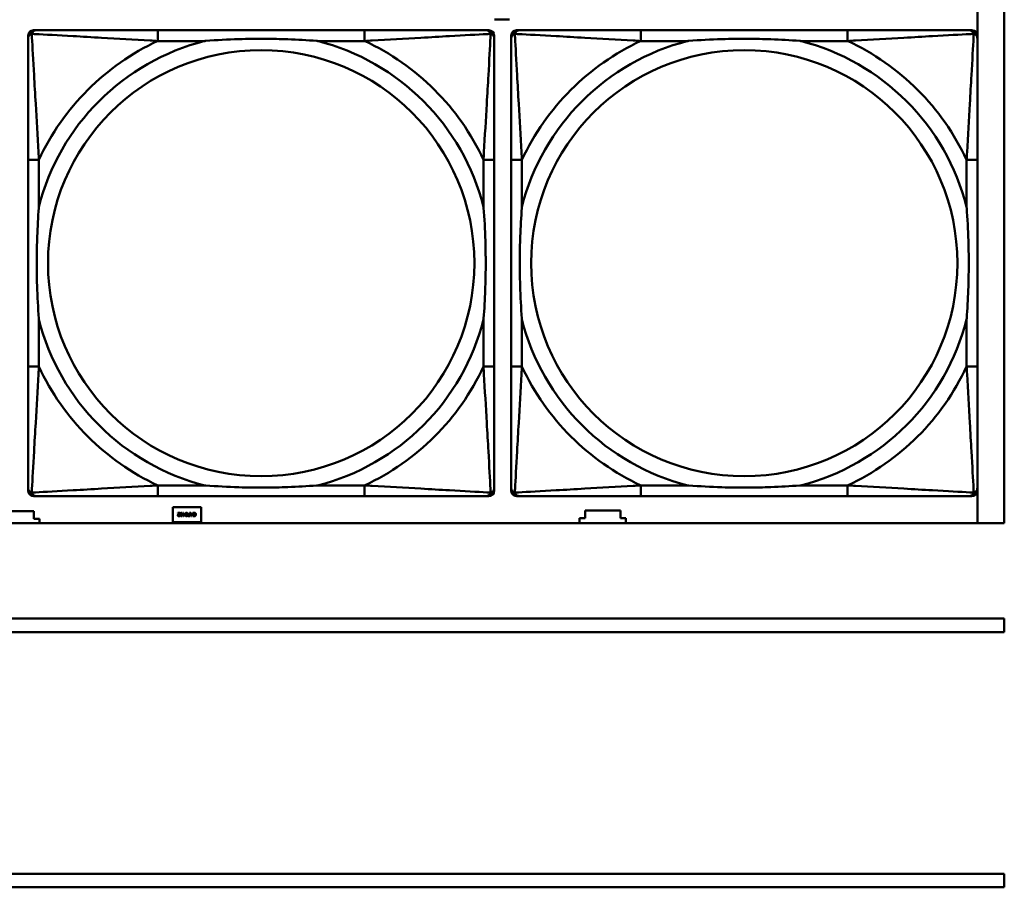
# Model space of a CAD drawing. Header units: inches. Extents: x 7.4 to 53, y 27.5 to 52.4.
# Tile 75 of 128: x 40.7 to 42.1, y 31.1 to 32.4. Entities that reach past the tile are written whole.
import ezdxf

# ---------------------------------------------------------------- set-up
doc = ezdxf.new("R2010")
doc.units = ezdxf.units.IN
doc.header["$MEASUREMENT"] = 0
doc.layers.add('Visible Edges(ANSI)', color=7, linetype='Continuous', lineweight=50)
doc.layers.add('Visible Tangent Edges(ANSI)', color=7, linetype='Continuous', lineweight=50)

msp = doc.modelspace()

# ---------------------------------------------------------------- linework, layer by layer
at = {"layer": 'Visible Edges(ANSI)'}
for p, q in [((42.1488, 33.8162), (42.1488, 31.6116)), ((42.1096, 32.3763), (42.1096, 31.6116)), ((41.4216, 32.3521), (41.3996, 32.3521)), ((40.722, 32.3365), (40.7259, 32.3365)), ((41.2086, 32.3365), (40.9047, 32.3365)), ((41.3873, 32.3365), (41.3913, 32.3365)), ((41.432, 32.3365), (41.4359, 32.3365)), ((41.9186, 32.3365), (41.6147, 32.3365)), ((42.0973, 32.3365), (42.1013, 32.3365)), ((40.7141, 31.6593), (40.7141, 32.3286)), ((41.3992, 32.3286), (41.3992, 32.3247)), ((41.4241, 31.6593), (41.4241, 32.3286)), ((42.1092, 32.3286), (42.1092, 32.3247)), ((40.7141, 32.1459), (40.7141, 31.842)), ((41.3992, 31.842), (41.3992, 32.1459)), ((41.4241, 32.1459), (41.4241, 31.842)), ((42.1092, 31.842), (42.1092, 32.1459)), ((41.3913, 31.6515), (40.722, 31.6515)), ((40.9047, 31.6515), (41.2086, 31.6515)), ((41.3992, 31.6633), (41.3992, 31.6593)), ((42.1013, 31.6515), (41.432, 31.6515)), ((41.6147, 31.6515), (41.9186, 31.6515)), ((42.1092, 31.6633), (42.1092, 31.6593)), ((40.6706, 31.6291), (40.7226, 31.6291)), ((40.7226, 31.6291), (40.7226, 31.6181)), ((40.9266, 31.6131), (40.9266, 31.6351)), ((40.9266, 31.6351), (40.9686, 31.6351)), ((40.934, 31.627), (40.9371, 31.627)), ((40.934, 31.6264), (40.934, 31.627)), ((40.9364, 31.6264), (40.934, 31.6264)), ((40.9369, 31.6229), (40.937, 31.6229)), ((40.937, 31.6229), (40.937, 31.6222)), ((40.9371, 31.627), (40.9371, 31.6263)), ((40.9414, 31.6253), (40.9419, 31.6253)), ((40.9414, 31.6247), (40.9414, 31.6253)), ((40.9419, 31.6247), (40.9414, 31.6247)), ((40.9419, 31.627), (40.9426, 31.627)), ((40.9419, 31.6253), (40.9419, 31.627)), ((40.9419, 31.622), (40.9419, 31.6247)), ((40.9426, 31.622), (40.9419, 31.622)), ((40.9426, 31.627), (40.9426, 31.6253)), ((40.9426, 31.6253), (40.9448, 31.6253)), ((40.9426, 31.6247), (40.9426, 31.6228)), ((40.9443, 31.6247), (40.9426, 31.6247)), ((40.9426, 31.6228), (40.9443, 31.6247)), ((40.9448, 31.6246), (40.9426, 31.622)), ((40.9448, 31.6253), (40.9448, 31.6246)), ((40.9507, 31.6251), (40.9513, 31.6251)), ((40.952, 31.622), (40.9507, 31.622)), ((40.9508, 31.6226), (40.9513, 31.6226)), ((40.9513, 31.6246), (40.9509, 31.6246)), ((40.9513, 31.627), (40.952, 31.627)), ((40.9513, 31.6251), (40.9513, 31.627)), ((40.9513, 31.6226), (40.9513, 31.6246)), ((40.952, 31.627), (40.952, 31.622)), ((40.9541, 31.622), (40.9524, 31.627)), ((40.9524, 31.627), (40.9531, 31.627)), ((40.9531, 31.627), (40.9536, 31.6256)), ((40.9536, 31.6256), (40.9555, 31.6256)), ((40.9553, 31.625), (40.9538, 31.625)), ((40.9538, 31.625), (40.9546, 31.6227)), ((40.9549, 31.622), (40.9541, 31.622)), ((40.9546, 31.6227), (40.9553, 31.625)), ((40.9566, 31.627), (40.9549, 31.622)), ((40.9555, 31.6256), (40.956, 31.627)), ((40.956, 31.627), (40.9566, 31.627)), ((40.9567, 31.6259), (40.9567, 31.6267)), ((40.9568, 31.6259), (40.9567, 31.6259)), ((40.9567, 31.6223), (40.9567, 31.6231)), ((40.9567, 31.6231), (40.9568, 31.6231)), ((40.9686, 31.6351), (40.9686, 31.6131)), ((41.5326, 31.6191), (41.5326, 31.6301)), ((41.5326, 31.6301), (41.5846, 31.6301)), ((41.5846, 31.6301), (41.5846, 31.6191)), ((42.1488, 31.6116), (25.0548, 31.6116)), ((40.7226, 31.6181), (40.7306, 31.6181)), ((40.7306, 31.6181), (40.7306, 31.6116)), ((40.9686, 31.6131), (40.9266, 31.6131)), ((41.5246, 31.6116), (41.5246, 31.6191)), ((41.5246, 31.6191), (41.5326, 31.6191)), ((41.5846, 31.6191), (41.5926, 31.6191)), ((41.5926, 31.6191), (41.5926, 31.6116)), ((34.0018, 31.4716), (42.1488, 31.4716)), ((42.1488, 31.4716), (42.1488, 31.4516)), ((42.1488, 31.4516), (34.0018, 31.4516)), ((34.0018, 31.0962), (42.1488, 31.0962)), ((42.1488, 31.0962), (42.1488, 31.0762)), ((42.1488, 31.0762), (34.0018, 31.0762))]:
    msp.add_line(p, q, dxfattribs=at)
for centre, radius, start, end in [((40.722, 32.3286), 0.00787, 90, 180), ((40.7259, 32.3247), 0.0118, 90, 180), ((41.3873, 32.3247), 0.0118, 0, 90), ((41.3913, 32.3286), 0.00787, 0, 90), ((41.432, 32.3286), 0.00787, 90, 180), ((41.4359, 32.3247), 0.0118, 90, 180), ((42.0973, 32.3247), 0.0118, 0, 90), ((42.1013, 32.3286), 0.00787, 0, 90), ((40.7259, 31.6633), 0.0118, 180, 270), ((40.722, 31.6593), 0.00787, 180, 270), ((41.3873, 31.6633), 0.0118, 270, 360), ((41.3913, 31.6593), 0.00787, 270, 0), ((41.4359, 31.6633), 0.0118, 180, 270), ((41.432, 31.6593), 0.00787, 180, 270), ((42.0973, 31.6633), 0.0118, 270, 360), ((42.1013, 31.6593), 0.00787, 270, 0)]:
    msp.add_arc(centre, radius, start, end, dxfattribs=at)
for points, knots in [([(40.9047, 32.3365), (40.9011, 32.3365), (40.8975, 32.3365), (40.8939, 32.3365), (40.8607, 32.3365), (40.827, 32.3365), (40.7961, 32.3365), (40.7692, 32.3365), (40.7437, 32.3365), (40.7302, 32.3365), (40.7286, 32.3365), (40.7272, 32.3365), (40.7259, 32.3365)], [0, 0, 0, 0, 0.0272471, 0.0272471, 0.0272471, 0.2790553, 0.2790553, 0.2790553, 0.4988354, 0.4988354, 0.4988354, 0.5252205, 0.5252205, 0.5252205, 0.5252205]), ([(41.3873, 32.3365), (41.3725, 32.3365), (41.3309, 32.3365), (41.2902, 32.3365), (41.2637, 32.3365), (41.2358, 32.3365), (41.2086, 32.3365)], [-0.5252205, -0.5252205, -0.5252205, -0.5252205, -0.20743, -0.20743, -0.20743, 0, 0, 0, 0]), ([(41.6147, 32.3365), (41.6111, 32.3365), (41.6075, 32.3365), (41.6039, 32.3365), (41.5707, 32.3365), (41.537, 32.3365), (41.5061, 32.3365), (41.4792, 32.3365), (41.4537, 32.3365), (41.4402, 32.3365), (41.4386, 32.3365), (41.4372, 32.3365), (41.4359, 32.3365)], [0, 0, 0, 0, 0.0272471, 0.0272471, 0.0272471, 0.2790553, 0.2790553, 0.2790553, 0.4988354, 0.4988354, 0.4988354, 0.5252205, 0.5252205, 0.5252205, 0.5252205]), ([(42.0973, 32.3365), (42.0825, 32.3365), (42.0409, 32.3365), (42.0002, 32.3365), (41.9737, 32.3365), (41.9458, 32.3365), (41.9186, 32.3365)], [-0.5252205, -0.5252205, -0.5252205, -0.5252205, -0.20743, -0.20743, -0.20743, 0, 0, 0, 0]), ([(40.7141, 32.3247), (40.7141, 32.3098), (40.7141, 32.2682), (40.7141, 32.2276), (40.7141, 32.201), (40.7141, 32.1732), (40.7141, 32.1459)], [-0.5252205, -0.5252205, -0.5252205, -0.5252205, -0.20743, -0.20743, -0.20743, 0, 0, 0, 0]), ([(40.9739, 32.3207), (40.9743, 32.3208), (40.9748, 32.3208), (40.9913, 32.3221), (41.0073, 32.3229), (41.0303, 32.3236), (41.037, 32.3238), (41.0462, 32.3239), (41.0486, 32.3239), (41.0527, 32.3239), (41.0543, 32.3239), (41.0575, 32.3239), (41.059, 32.3239), (41.0625, 32.3239), (41.0646, 32.3239), (41.0708, 32.3238), (41.0749, 32.3238), (41.0846, 32.3236), (41.0902, 32.3234), (41.11, 32.3227), (41.124, 32.3219), (41.1385, 32.3208), (41.139, 32.3208), (41.1394, 32.3207)], [-0.416114, -0.416114, -0.416114, -0.416114, -0.4127691, -0.4127691, -0.2896446, -0.2896446, -0.2388934, -0.2388934, -0.2201881, -0.2201881, -0.2080204, -0.2080204, -0.196499, -0.196499, -0.1809939, -0.1809939, -0.149741, -0.149741, -0.1073162, -0.1073162, 0, 0, 0.0033356, 0.0033356, 0.0033356, 0.0033356]), ([(41.3992, 32.1459), (41.3992, 32.1495), (41.3992, 32.1531), (41.3992, 32.1567), (41.3992, 32.1899), (41.3992, 32.2236), (41.3992, 32.2545), (41.3992, 32.2814), (41.3992, 32.307), (41.3992, 32.3204), (41.3992, 32.322), (41.3992, 32.3235), (41.3992, 32.3247)], [0, 0, 0, 0, 0.0272471, 0.0272471, 0.0272471, 0.2790553, 0.2790553, 0.2790553, 0.4988354, 0.4988354, 0.4988354, 0.5252205, 0.5252205, 0.5252205, 0.5252205]), ([(41.4241, 32.3247), (41.4241, 32.3098), (41.4241, 32.2682), (41.4241, 32.2276), (41.4241, 32.201), (41.4241, 32.1732), (41.4241, 32.1459)], [-0.5252205, -0.5252205, -0.5252205, -0.5252205, -0.20743, -0.20743, -0.20743, 0, 0, 0, 0]), ([(41.6839, 32.3207), (41.6843, 32.3208), (41.6848, 32.3208), (41.7013, 32.3221), (41.7173, 32.3229), (41.7403, 32.3236), (41.747, 32.3238), (41.7562, 32.3239), (41.7586, 32.3239), (41.7627, 32.3239), (41.7643, 32.3239), (41.7675, 32.3239), (41.769, 32.3239), (41.7725, 32.3239), (41.7746, 32.3239), (41.7808, 32.3238), (41.7849, 32.3238), (41.7946, 32.3236), (41.8002, 32.3234), (41.82, 32.3227), (41.834, 32.3219), (41.8485, 32.3208), (41.849, 32.3208), (41.8494, 32.3207)], [-0.416114, -0.416114, -0.416114, -0.416114, -0.4127691, -0.4127691, -0.2896446, -0.2896446, -0.2388934, -0.2388934, -0.2201881, -0.2201881, -0.2080204, -0.2080204, -0.196499, -0.196499, -0.1809939, -0.1809939, -0.149741, -0.149741, -0.1073162, -0.1073162, 0, 0, 0.0033356, 0.0033356, 0.0033356, 0.0033356]), ([(42.1092, 32.1459), (42.1092, 32.1495), (42.1092, 32.1531), (42.1092, 32.1567), (42.1092, 32.1899), (42.1092, 32.2236), (42.1092, 32.2545), (42.1092, 32.2814), (42.1092, 32.307), (42.1092, 32.3204), (42.1092, 32.322), (42.1092, 32.3235), (42.1092, 32.3247)], [0, 0, 0, 0, 0.0272471, 0.0272471, 0.0272471, 0.2790553, 0.2790553, 0.2790553, 0.4988354, 0.4988354, 0.4988354, 0.5252205, 0.5252205, 0.5252205, 0.5252205]), ([(40.7299, 31.9112), (40.7298, 31.9117), (40.7298, 31.9121), (40.7286, 31.9286), (40.7277, 31.9447), (40.727, 31.9676), (40.7269, 31.9743), (40.7267, 31.9835), (40.7267, 31.986), (40.7267, 31.9901), (40.7267, 31.9917), (40.7267, 31.9948), (40.7267, 31.9963), (40.7267, 31.9999), (40.7267, 32.0019), (40.7268, 32.0081), (40.7268, 32.0122), (40.727, 32.022), (40.7272, 32.0276), (40.7279, 32.0473), (40.7287, 32.0614), (40.7298, 32.0759), (40.7298, 32.0763), (40.7299, 32.0767)], [-0.416114, -0.416114, -0.416114, -0.416114, -0.4127691, -0.4127691, -0.2896446, -0.2896446, -0.2388934, -0.2388934, -0.2201881, -0.2201881, -0.2080204, -0.2080204, -0.196499, -0.196499, -0.1809939, -0.1809939, -0.149741, -0.149741, -0.1073162, -0.1073162, 0, 0, 0.0033356, 0.0033356, 0.0033356, 0.0033356]), ([(41.3834, 32.0767), (41.3834, 32.0763), (41.3835, 32.0759), (41.3847, 32.0594), (41.3856, 32.0433), (41.3863, 32.0203), (41.3864, 32.0136), (41.3865, 32.0045), (41.3866, 32.002), (41.3866, 31.9979), (41.3866, 31.9963), (41.3866, 31.9932), (41.3866, 31.9917), (41.3866, 31.9881), (41.3866, 31.986), (41.3865, 31.9799), (41.3864, 31.9757), (41.3862, 31.966), (41.3861, 31.9604), (41.3854, 31.9406), (41.3846, 31.9266), (41.3835, 31.9121), (41.3834, 31.9117), (41.3834, 31.9112)], [-0.416114, -0.416114, -0.416114, -0.416114, -0.4127691, -0.4127691, -0.2896446, -0.2896446, -0.2388934, -0.2388934, -0.2201881, -0.2201881, -0.2080204, -0.2080204, -0.196499, -0.196499, -0.1809939, -0.1809939, -0.149741, -0.149741, -0.1073162, -0.1073162, 0, 0, 0.0033356, 0.0033356, 0.0033356, 0.0033356]), ([(41.4399, 31.9112), (41.4398, 31.9117), (41.4398, 31.9121), (41.4386, 31.9286), (41.4377, 31.9447), (41.437, 31.9676), (41.4369, 31.9743), (41.4367, 31.9835), (41.4367, 31.986), (41.4367, 31.9901), (41.4367, 31.9917), (41.4367, 31.9948), (41.4367, 31.9963), (41.4367, 31.9999), (41.4367, 32.0019), (41.4368, 32.0081), (41.4368, 32.0122), (41.437, 32.022), (41.4372, 32.0276), (41.4379, 32.0473), (41.4387, 32.0614), (41.4398, 32.0759), (41.4398, 32.0763), (41.4399, 32.0767)], [-0.416114, -0.416114, -0.416114, -0.416114, -0.4127691, -0.4127691, -0.2896446, -0.2896446, -0.2388934, -0.2388934, -0.2201881, -0.2201881, -0.2080204, -0.2080204, -0.196499, -0.196499, -0.1809939, -0.1809939, -0.149741, -0.149741, -0.1073162, -0.1073162, 0, 0, 0.0033356, 0.0033356, 0.0033356, 0.0033356]), ([(42.0934, 32.0767), (42.0934, 32.0763), (42.0935, 32.0759), (42.0947, 32.0594), (42.0956, 32.0433), (42.0963, 32.0203), (42.0964, 32.0136), (42.0965, 32.0045), (42.0966, 32.002), (42.0966, 31.9979), (42.0966, 31.9963), (42.0966, 31.9932), (42.0966, 31.9917), (42.0966, 31.9881), (42.0966, 31.986), (42.0965, 31.9799), (42.0964, 31.9757), (42.0962, 31.966), (42.0961, 31.9604), (42.0954, 31.9406), (42.0946, 31.9266), (42.0935, 31.9121), (42.0934, 31.9117), (42.0934, 31.9112)], [-0.416114, -0.416114, -0.416114, -0.416114, -0.4127691, -0.4127691, -0.2896446, -0.2896446, -0.2388934, -0.2388934, -0.2201881, -0.2201881, -0.2080204, -0.2080204, -0.196499, -0.196499, -0.1809939, -0.1809939, -0.149741, -0.149741, -0.1073162, -0.1073162, 0, 0, 0.0033356, 0.0033356, 0.0033356, 0.0033356]), ([(40.7141, 31.842), (40.7141, 31.8148), (40.7141, 31.7869), (40.7141, 31.7604), (40.7141, 31.7198), (40.7141, 31.6782), (40.7141, 31.6633)], [3.9382945, 3.9382945, 3.9382945, 3.9382945, 4.1457245, 4.1457245, 4.1457245, 4.463515, 4.463515, 4.463515, 4.463515]), ([(41.3992, 31.6633), (41.3992, 31.6782), (41.3992, 31.7198), (41.3992, 31.7604), (41.3992, 31.7869), (41.3992, 31.8148), (41.3992, 31.842)], [-0.5252205, -0.5252205, -0.5252205, -0.5252205, -0.20743, -0.20743, -0.20743, 0, 0, 0, 0]), ([(41.4241, 31.842), (41.4241, 31.8148), (41.4241, 31.7869), (41.4241, 31.7604), (41.4241, 31.7198), (41.4241, 31.6782), (41.4241, 31.6633)], [3.9382945, 3.9382945, 3.9382945, 3.9382945, 4.1457245, 4.1457245, 4.1457245, 4.463515, 4.463515, 4.463515, 4.463515]), ([(42.1092, 31.6633), (42.1092, 31.6782), (42.1092, 31.7198), (42.1092, 31.7604), (42.1092, 31.7869), (42.1092, 31.8148), (42.1092, 31.842)], [-0.5252205, -0.5252205, -0.5252205, -0.5252205, -0.20743, -0.20743, -0.20743, 0, 0, 0, 0]), ([(41.1394, 31.6672), (41.139, 31.6672), (41.1385, 31.6671), (41.124, 31.6661), (41.11, 31.6653), (41.0902, 31.6645), (41.0846, 31.6644), (41.0749, 31.6642), (41.0708, 31.6641), (41.0646, 31.6641), (41.0625, 31.6641), (41.059, 31.664), (41.0575, 31.664), (41.0543, 31.664), (41.0527, 31.664), (41.0486, 31.6641), (41.0462, 31.6641), (41.037, 31.6642), (41.0303, 31.6643), (41.0073, 31.665), (40.9913, 31.6659), (40.9748, 31.6671), (40.9743, 31.6672), (40.9739, 31.6672)], [-0.4149464, -0.4149464, -0.4149464, -0.4149464, -0.41162, -0.41162, -0.3046026, -0.3046026, -0.2622958, -0.2622958, -0.23113, -0.23113, -0.215668, -0.215668, -0.2041787, -0.2041787, -0.1920448, -0.1920448, -0.1733916, -0.1733916, -0.1227817, -0.1227817, 0, 0, 0.0033356, 0.0033356, 0.0033356, 0.0033356]), ([(41.8494, 31.6672), (41.849, 31.6672), (41.8485, 31.6671), (41.834, 31.6661), (41.82, 31.6653), (41.8002, 31.6645), (41.7946, 31.6644), (41.7849, 31.6642), (41.7808, 31.6641), (41.7746, 31.6641), (41.7725, 31.6641), (41.769, 31.664), (41.7675, 31.664), (41.7643, 31.664), (41.7627, 31.664), (41.7586, 31.6641), (41.7562, 31.6641), (41.747, 31.6642), (41.7403, 31.6643), (41.7173, 31.665), (41.7013, 31.6659), (41.6848, 31.6671), (41.6843, 31.6672), (41.6839, 31.6672)], [-0.4149464, -0.4149464, -0.4149464, -0.4149464, -0.41162, -0.41162, -0.3046026, -0.3046026, -0.2622958, -0.2622958, -0.23113, -0.23113, -0.215668, -0.215668, -0.2041787, -0.2041787, -0.1920448, -0.1920448, -0.1733916, -0.1733916, -0.1227817, -0.1227817, 0, 0, 0.0033356, 0.0033356, 0.0033356, 0.0033356]), ([(40.7259, 31.6515), (40.7408, 31.6515), (40.7824, 31.6515), (40.8231, 31.6515), (40.8496, 31.6515), (40.8775, 31.6515), (40.9047, 31.6515)], [-0.5252205, -0.5252205, -0.5252205, -0.5252205, -0.20743, -0.20743, -0.20743, 0, 0, 0, 0]), ([(41.2086, 31.6515), (41.2358, 31.6515), (41.2637, 31.6515), (41.2902, 31.6515), (41.3309, 31.6515), (41.3725, 31.6515), (41.3873, 31.6515)], [3.9382945, 3.9382945, 3.9382945, 3.9382945, 4.1457245, 4.1457245, 4.1457245, 4.463515, 4.463515, 4.463515, 4.463515]), ([(41.4359, 31.6515), (41.4508, 31.6515), (41.4924, 31.6515), (41.5331, 31.6515), (41.5596, 31.6515), (41.5875, 31.6515), (41.6147, 31.6515)], [-0.5252205, -0.5252205, -0.5252205, -0.5252205, -0.20743, -0.20743, -0.20743, 0, 0, 0, 0]), ([(41.9186, 31.6515), (41.9458, 31.6515), (41.9737, 31.6515), (42.0002, 31.6515), (42.0409, 31.6515), (42.0825, 31.6515), (42.0973, 31.6515)], [3.9382945, 3.9382945, 3.9382945, 3.9382945, 4.1457245, 4.1457245, 4.1457245, 4.463515, 4.463515, 4.463515, 4.463515])]:
    msp.add_open_spline(points, degree=3, knots=knots, dxfattribs=at)
for points in [[(40.9342, 31.6233), (40.9342, 31.6236), (40.9343, 31.6241), (40.9344, 31.6243)], [(40.9357, 31.6219), (40.935, 31.6219), (40.9342, 31.6226), (40.9342, 31.6233)], [(40.9344, 31.6243), (40.9346, 31.6245), (40.9349, 31.6249), (40.9351, 31.6251)], [(40.9359, 31.6251), (40.9353, 31.6245), (40.9349, 31.6237), (40.9349, 31.6233)], [(40.9349, 31.6233), (40.9349, 31.6231), (40.935, 31.6228), (40.9351, 31.6227)], [(40.9351, 31.6251), (40.9354, 31.6255), (40.9362, 31.6262), (40.9364, 31.6264)], [(40.9351, 31.6227), (40.9352, 31.6226), (40.9355, 31.6225), (40.9357, 31.6225)], [(40.9357, 31.6225), (40.9359, 31.6225), (40.9363, 31.6226), (40.9364, 31.6226)], [(40.937, 31.6222), (40.9368, 31.6221), (40.936, 31.6219), (40.9357, 31.6219)], [(40.9371, 31.6263), (40.9367, 31.626), (40.9361, 31.6254), (40.9359, 31.6251)], [(40.9364, 31.6226), (40.9366, 31.6227), (40.9368, 31.6228), (40.9369, 31.6229)], [(40.9377, 31.6245), (40.9377, 31.6258), (40.9385, 31.6271), (40.9393, 31.6271)], [(40.9393, 31.6219), (40.9385, 31.6219), (40.9377, 31.6232), (40.9377, 31.6245)], [(40.9386, 31.626), (40.9385, 31.6258), (40.9384, 31.625), (40.9384, 31.6245)], [(40.9384, 31.6245), (40.9384, 31.624), (40.9385, 31.6232), (40.9386, 31.623)], [(40.9393, 31.6265), (40.939, 31.6265), (40.9387, 31.6263), (40.9386, 31.626)], [(40.9386, 31.623), (40.9387, 31.6227), (40.939, 31.6225), (40.9393, 31.6225)], [(40.9393, 31.6271), (40.9401, 31.6271), (40.9409, 31.6258), (40.9409, 31.6245)], [(40.94, 31.626), (40.94, 31.6263), (40.9396, 31.6265), (40.9393, 31.6265)], [(40.9409, 31.6245), (40.9409, 31.6231), (40.9401, 31.6219), (40.9393, 31.6219)], [(40.9393, 31.6225), (40.9396, 31.6225), (40.9399, 31.6227), (40.94, 31.623)], [(40.9402, 31.6245), (40.9402, 31.625), (40.9402, 31.6257), (40.94, 31.626)], [(40.94, 31.623), (40.9401, 31.6232), (40.9402, 31.624), (40.9402, 31.6245)], [(40.9452, 31.6245), (40.9452, 31.6258), (40.946, 31.6271), (40.9468, 31.6271)], [(40.9468, 31.6219), (40.946, 31.6219), (40.9452, 31.6232), (40.9452, 31.6245)], [(40.9461, 31.626), (40.946, 31.6258), (40.9459, 31.625), (40.9459, 31.6245)], [(40.9459, 31.6245), (40.9459, 31.624), (40.946, 31.6232), (40.9461, 31.623)], [(40.9468, 31.6265), (40.9465, 31.6265), (40.9462, 31.6263), (40.9461, 31.626)], [(40.9461, 31.623), (40.9462, 31.6227), (40.9465, 31.6225), (40.9468, 31.6225)], [(40.9468, 31.6271), (40.9476, 31.6271), (40.9484, 31.6258), (40.9484, 31.6245)], [(40.9476, 31.626), (40.9475, 31.6263), (40.9471, 31.6265), (40.9468, 31.6265)], [(40.9484, 31.6245), (40.9484, 31.6231), (40.9476, 31.6219), (40.9468, 31.6219)], [(40.9468, 31.6225), (40.9471, 31.6225), (40.9474, 31.6227), (40.9475, 31.623)], [(40.9475, 31.623), (40.9477, 31.6232), (40.9477, 31.624), (40.9477, 31.6245)], [(40.9477, 31.6245), (40.9477, 31.625), (40.9477, 31.6257), (40.9476, 31.626)], [(40.9488, 31.6235), (40.9488, 31.6238), (40.949, 31.6244), (40.9492, 31.6246)], [(40.9494, 31.6223), (40.9491, 31.6225), (40.9488, 31.6231), (40.9488, 31.6235)], [(40.9492, 31.6246), (40.9495, 31.6249), (40.9502, 31.6251), (40.9507, 31.6251)], [(40.9507, 31.622), (40.9503, 31.622), (40.9496, 31.6221), (40.9494, 31.6223)], [(40.9498, 31.6243), (40.9496, 31.6241), (40.9495, 31.6238), (40.9495, 31.6235)], [(40.9495, 31.6235), (40.9495, 31.6233), (40.9497, 31.6229), (40.9499, 31.6228)], [(40.9509, 31.6246), (40.9504, 31.6246), (40.9499, 31.6244), (40.9498, 31.6243)], [(40.9499, 31.6228), (40.95, 31.6227), (40.9504, 31.6226), (40.9508, 31.6226)], [(40.9567, 31.6267), (40.9569, 31.6267), (40.9572, 31.6269), (40.9574, 31.6269)], [(40.9574, 31.622), (40.9572, 31.6221), (40.9569, 31.6222), (40.9567, 31.6223)], [(40.9573, 31.6263), (40.9571, 31.6262), (40.9568, 31.6259), (40.9568, 31.6259)], [(40.9568, 31.6231), (40.9569, 31.6231), (40.9571, 31.6228), (40.9573, 31.6227)], [(40.9583, 31.6265), (40.958, 31.6265), (40.9575, 31.6264), (40.9573, 31.6263)], [(40.9573, 31.6227), (40.9575, 31.6226), (40.958, 31.6225), (40.9583, 31.6225)], [(40.9574, 31.6269), (40.9576, 31.627), (40.958, 31.6271), (40.9583, 31.6271)], [(40.9583, 31.6219), (40.958, 31.6219), (40.9576, 31.622), (40.9574, 31.622)], [(40.9583, 31.6271), (40.9588, 31.6271), (40.9596, 31.6268), (40.9599, 31.6264)], [(40.9594, 31.626), (40.9591, 31.6263), (40.9586, 31.6265), (40.9583, 31.6265)], [(40.9583, 31.6225), (40.9586, 31.6225), (40.9592, 31.6227), (40.9594, 31.623)], [(40.9599, 31.6226), (40.9596, 31.6223), (40.9588, 31.6219), (40.9583, 31.6219)], [(40.9598, 31.6245), (40.9598, 31.625), (40.9596, 31.6258), (40.9594, 31.626)], [(40.9594, 31.623), (40.9596, 31.6232), (40.9598, 31.624), (40.9598, 31.6245)], [(40.9599, 31.6264), (40.9602, 31.6261), (40.9605, 31.6251), (40.9605, 31.6245)], [(40.9605, 31.6245), (40.9605, 31.6239), (40.9602, 31.6229), (40.9599, 31.6226)]]:
    msp.add_open_spline(points, degree=2, dxfattribs=at)
at = {"layer": 'Visible Tangent Edges(ANSI)'}
for p, q in [((40.9047, 32.3365), (40.9047, 32.3207)), ((41.2086, 32.3365), (41.2086, 32.3207)), ((41.6147, 32.3365), (41.6147, 32.3207)), ((41.9186, 32.3365), (41.9186, 32.3207)), ((40.9047, 32.3207), (40.9739, 32.3207)), ((41.1394, 32.3207), (41.2086, 32.3207)), ((41.6147, 32.3207), (41.6839, 32.3207)), ((41.8494, 32.3207), (41.9186, 32.3207)), ((40.7299, 32.1459), (40.7141, 32.1459)), ((40.7299, 32.0767), (40.7299, 32.1459)), ((41.3992, 32.1459), (41.3834, 32.1459)), ((41.3834, 32.1459), (41.3834, 32.0767)), ((41.4399, 32.1459), (41.4241, 32.1459)), ((41.4399, 32.0767), (41.4399, 32.1459)), ((42.1092, 32.1459), (42.0934, 32.1459)), ((42.0934, 32.1459), (42.0934, 32.0767)), ((40.7299, 31.842), (40.7299, 31.9112)), ((41.3834, 31.9112), (41.3834, 31.842)), ((41.4399, 31.842), (41.4399, 31.9112)), ((42.0934, 31.9112), (42.0934, 31.842)), ((40.7299, 31.842), (40.7141, 31.842)), ((41.3992, 31.842), (41.3834, 31.842)), ((41.4399, 31.842), (41.4241, 31.842)), ((42.1092, 31.842), (42.0934, 31.842)), ((40.9047, 31.6672), (40.9047, 31.6515)), ((40.9739, 31.6672), (40.9047, 31.6672)), ((41.2086, 31.6672), (41.1394, 31.6672)), ((41.2086, 31.6672), (41.2086, 31.6515)), ((41.6147, 31.6672), (41.6147, 31.6515)), ((41.6839, 31.6672), (41.6147, 31.6672)), ((41.9186, 31.6672), (41.8494, 31.6672)), ((41.9186, 31.6672), (41.9186, 31.6515))]:
    msp.add_line(p, q, dxfattribs=at)
for centre in [(41.0566, 31.994), (41.7666, 31.994)]:
    msp.add_circle(centre, 0.3133, dxfattribs=at)
for centre, radius, start, end in [((41.0566, 31.994), 0.3371, 104.2103, 165.7897), ((41.0566, 31.994), 0.3604, 114.9407, 155.0593), ((41.0566, 31.994), 0.3371, 14.2103, 75.7897), ((41.0566, 31.994), 0.3604, 24.9407, 65.0593), ((41.7666, 31.994), 0.3371, 104.2103, 165.7897), ((41.7666, 31.994), 0.3604, 114.9407, 155.0593), ((41.7666, 31.994), 0.3371, 14.2103, 75.7897), ((41.7666, 31.994), 0.3604, 24.9407, 65.0593), ((41.0566, 31.994), 0.3371, 194.2103, 255.7897), ((41.0566, 31.994), 0.3371, 284.2103, 345.7897), ((41.7666, 31.994), 0.3371, 194.2103, 255.7897), ((41.7666, 31.994), 0.3371, 284.2103, 345.7897), ((41.0566, 31.994), 0.3604, 204.9407, 245.0593), ((41.0566, 31.994), 0.3604, 294.9407, 335.0593), ((41.7666, 31.994), 0.3604, 204.9407, 245.0593), ((41.7666, 31.994), 0.3604, 294.9407, 335.0593)]:
    msp.add_arc(centre, radius, start, end, dxfattribs=at)
for points, knots in [([(40.7141, 32.3247), (40.7141, 32.3253), (40.7142, 32.3259), (40.7144, 32.3268), (40.7146, 32.3273), (40.7149, 32.3279), (40.7151, 32.3282), (40.7153, 32.3286), (40.7154, 32.3287), (40.7158, 32.3291), (40.716, 32.3293), (40.7167, 32.33), (40.7172, 32.3303), (40.7183, 32.3308), (40.7188, 32.331), (40.7194, 32.3312)], [-0.02627331, -0.02627331, -0.02627331, -0.02627331, -0.02158775, -0.02158775, -0.01736415, -0.01736415, -0.0147244, -0.0147244, -0.01307456, -0.01307456, -0.00977487, -0.00977487, -0.00449537, -0.00449537, 0.00012419, 0.00012419, 0.00012419, 0.00012419]), ([(40.7194, 32.3312), (40.7196, 32.3318), (40.7198, 32.3323), (40.7203, 32.3334), (40.7207, 32.3339), (40.7213, 32.3346), (40.7215, 32.3348), (40.7219, 32.3352), (40.7221, 32.3353), (40.7225, 32.3355), (40.7227, 32.3357), (40.7233, 32.336), (40.7238, 32.3362), (40.7248, 32.3364), (40.7253, 32.3365), (40.7259, 32.3365)], [-0.00012419, -0.00012419, -0.00012419, -0.00012419, 0.00449537, 0.00449537, 0.00977487, 0.00977487, 0.01307456, 0.01307456, 0.0147244, 0.0147244, 0.01736415, 0.01736415, 0.02158775, 0.02158775, 0.02627331, 0.02627331, 0.02627331, 0.02627331]), ([(40.7299, 32.1459), (40.7297, 32.1497), (40.7295, 32.1535), (40.7279, 32.1808), (40.7265, 32.205), (40.7243, 32.2428), (40.7235, 32.2569), (40.7215, 32.2921), (40.7204, 32.3123), (40.7196, 32.3277), (40.7195, 32.3295), (40.7194, 32.3312)], [0, 0, 0, 0, 0.0278591, 0.0278591, 0.201273, 0.201273, 0.3066357, 0.3066357, 0.475216, 0.475216, 0.5007189, 0.5007189, 0.5007189, 0.5007189]), ([(40.7194, 32.3312), (40.7211, 32.3311), (40.7229, 32.331), (40.7384, 32.3302), (40.7585, 32.3291), (40.7937, 32.3271), (40.8078, 32.3263), (40.8456, 32.3241), (40.8698, 32.3227), (40.8972, 32.3212), (40.9009, 32.321), (40.9047, 32.3207)], [-0.5007189, -0.5007189, -0.5007189, -0.5007189, -0.475216, -0.475216, -0.3066357, -0.3066357, -0.201273, -0.201273, -0.0278591, -0.0278591, 0, 0, 0, 0]), ([(41.2086, 32.3207), (41.2124, 32.321), (41.2161, 32.3212), (41.2435, 32.3227), (41.2677, 32.3241), (41.3055, 32.3263), (41.3196, 32.3271), (41.3548, 32.3291), (41.3749, 32.3302), (41.3903, 32.331), (41.3922, 32.3311), (41.3939, 32.3312)], [0, 0, 0, 0, 0.0278591, 0.0278591, 0.201273, 0.201273, 0.3066357, 0.3066357, 0.475216, 0.475216, 0.5007189, 0.5007189, 0.5007189, 0.5007189]), ([(41.3939, 32.3312), (41.3938, 32.3295), (41.3937, 32.3277), (41.3929, 32.3123), (41.3918, 32.2921), (41.3898, 32.2569), (41.389, 32.2428), (41.3868, 32.205), (41.3853, 32.1808), (41.3838, 32.1535), (41.3836, 32.1497), (41.3834, 32.1459)], [-0.5007189, -0.5007189, -0.5007189, -0.5007189, -0.475216, -0.475216, -0.3066357, -0.3066357, -0.201273, -0.201273, -0.0278591, -0.0278591, 0, 0, 0, 0]), ([(41.3873, 32.3365), (41.388, 32.3365), (41.3885, 32.3364), (41.3895, 32.3362), (41.3899, 32.336), (41.3906, 32.3357), (41.3908, 32.3355), (41.3912, 32.3353), (41.3914, 32.3352), (41.3918, 32.3348), (41.392, 32.3346), (41.3926, 32.3339), (41.393, 32.3334), (41.3935, 32.3323), (41.3937, 32.3318), (41.3939, 32.3312)], [-0.02627331, -0.02627331, -0.02627331, -0.02627331, -0.02158775, -0.02158775, -0.01736415, -0.01736415, -0.0147244, -0.0147244, -0.01307456, -0.01307456, -0.00977487, -0.00977487, -0.00449537, -0.00449537, 0.00012419, 0.00012419, 0.00012419, 0.00012419]), ([(41.3939, 32.3312), (41.3945, 32.331), (41.395, 32.3308), (41.396, 32.3303), (41.3965, 32.33), (41.3973, 32.3293), (41.3975, 32.3291), (41.3978, 32.3287), (41.3979, 32.3286), (41.3982, 32.3282), (41.3983, 32.3279), (41.3987, 32.3273), (41.3988, 32.3268), (41.3991, 32.3259), (41.3992, 32.3253), (41.3992, 32.3247)], [-0.00012419, -0.00012419, -0.00012419, -0.00012419, 0.00449537, 0.00449537, 0.00977487, 0.00977487, 0.01307456, 0.01307456, 0.0147244, 0.0147244, 0.01736415, 0.01736415, 0.02158775, 0.02158775, 0.02627331, 0.02627331, 0.02627331, 0.02627331]), ([(41.4241, 32.3247), (41.4241, 32.3253), (41.4242, 32.3259), (41.4244, 32.3268), (41.4246, 32.3273), (41.4249, 32.3279), (41.4251, 32.3282), (41.4253, 32.3286), (41.4254, 32.3287), (41.4258, 32.3291), (41.426, 32.3293), (41.4267, 32.33), (41.4272, 32.3303), (41.4283, 32.3308), (41.4288, 32.331), (41.4294, 32.3312)], [-0.02627331, -0.02627331, -0.02627331, -0.02627331, -0.02158775, -0.02158775, -0.01736415, -0.01736415, -0.0147244, -0.0147244, -0.01307456, -0.01307456, -0.00977487, -0.00977487, -0.00449537, -0.00449537, 0.00012419, 0.00012419, 0.00012419, 0.00012419]), ([(41.4294, 32.3312), (41.4296, 32.3318), (41.4298, 32.3323), (41.4303, 32.3334), (41.4307, 32.3339), (41.4313, 32.3346), (41.4315, 32.3348), (41.4319, 32.3352), (41.4321, 32.3353), (41.4325, 32.3355), (41.4327, 32.3357), (41.4333, 32.336), (41.4338, 32.3362), (41.4348, 32.3364), (41.4353, 32.3365), (41.4359, 32.3365)], [-0.00012419, -0.00012419, -0.00012419, -0.00012419, 0.00449537, 0.00449537, 0.00977487, 0.00977487, 0.01307456, 0.01307456, 0.0147244, 0.0147244, 0.01736415, 0.01736415, 0.02158775, 0.02158775, 0.02627331, 0.02627331, 0.02627331, 0.02627331]), ([(41.4399, 32.1459), (41.4397, 32.1497), (41.4395, 32.1535), (41.4379, 32.1808), (41.4365, 32.205), (41.4343, 32.2428), (41.4335, 32.2569), (41.4315, 32.2921), (41.4304, 32.3123), (41.4296, 32.3277), (41.4295, 32.3295), (41.4294, 32.3312)], [0, 0, 0, 0, 0.0278591, 0.0278591, 0.201273, 0.201273, 0.3066357, 0.3066357, 0.475216, 0.475216, 0.5007189, 0.5007189, 0.5007189, 0.5007189]), ([(41.4294, 32.3312), (41.4311, 32.3311), (41.4329, 32.331), (41.4484, 32.3302), (41.4685, 32.3291), (41.5037, 32.3271), (41.5178, 32.3263), (41.5556, 32.3241), (41.5798, 32.3227), (41.6072, 32.3212), (41.6109, 32.321), (41.6147, 32.3207)], [-0.5007189, -0.5007189, -0.5007189, -0.5007189, -0.475216, -0.475216, -0.3066357, -0.3066357, -0.201273, -0.201273, -0.0278591, -0.0278591, 0, 0, 0, 0]), ([(41.9186, 32.3207), (41.9224, 32.321), (41.9261, 32.3212), (41.9535, 32.3227), (41.9777, 32.3241), (42.0155, 32.3263), (42.0296, 32.3271), (42.0648, 32.3291), (42.0849, 32.3302), (42.1003, 32.331), (42.1022, 32.3311), (42.1039, 32.3312)], [0, 0, 0, 0, 0.0278591, 0.0278591, 0.201273, 0.201273, 0.3066357, 0.3066357, 0.475216, 0.475216, 0.5007189, 0.5007189, 0.5007189, 0.5007189]), ([(42.1039, 32.3312), (42.1038, 32.3295), (42.1037, 32.3277), (42.1029, 32.3123), (42.1018, 32.2921), (42.0998, 32.2569), (42.099, 32.2428), (42.0968, 32.205), (42.0953, 32.1808), (42.0938, 32.1535), (42.0936, 32.1497), (42.0934, 32.1459)], [-0.5007189, -0.5007189, -0.5007189, -0.5007189, -0.475216, -0.475216, -0.3066357, -0.3066357, -0.201273, -0.201273, -0.0278591, -0.0278591, 0, 0, 0, 0]), ([(42.0973, 32.3365), (42.098, 32.3365), (42.0985, 32.3364), (42.0995, 32.3362), (42.0999, 32.336), (42.1006, 32.3357), (42.1008, 32.3355), (42.1012, 32.3353), (42.1014, 32.3352), (42.1018, 32.3348), (42.102, 32.3346), (42.1026, 32.3339), (42.103, 32.3334), (42.1035, 32.3323), (42.1037, 32.3318), (42.1039, 32.3312)], [-0.02627331, -0.02627331, -0.02627331, -0.02627331, -0.02158775, -0.02158775, -0.01736415, -0.01736415, -0.0147244, -0.0147244, -0.01307456, -0.01307456, -0.00977487, -0.00977487, -0.00449537, -0.00449537, 0.00012419, 0.00012419, 0.00012419, 0.00012419]), ([(42.1039, 32.3312), (42.1045, 32.331), (42.105, 32.3308), (42.106, 32.3303), (42.1065, 32.33), (42.1073, 32.3293), (42.1075, 32.3291), (42.1078, 32.3287), (42.1079, 32.3286), (42.1082, 32.3282), (42.1083, 32.3279), (42.1087, 32.3273), (42.1088, 32.3268), (42.1091, 32.3259), (42.1092, 32.3253), (42.1092, 32.3247)], [-0.00012419, -0.00012419, -0.00012419, -0.00012419, 0.00449537, 0.00449537, 0.00977487, 0.00977487, 0.01307456, 0.01307456, 0.0147244, 0.0147244, 0.01736415, 0.01736415, 0.02158775, 0.02158775, 0.02627331, 0.02627331, 0.02627331, 0.02627331]), ([(40.7194, 31.6568), (40.7195, 31.6584), (40.7196, 31.6603), (40.7204, 31.6757), (40.7215, 31.6958), (40.7235, 31.7311), (40.7243, 31.7451), (40.7265, 31.783), (40.7279, 31.8071), (40.7295, 31.8345), (40.7297, 31.8383), (40.7299, 31.842)], [-4.4390134, -4.4390134, -4.4390134, -4.4390134, -4.4135105, -4.4135105, -4.2449302, -4.2449302, -4.1395675, -4.1395675, -3.9661536, -3.9661536, -3.9382945, -3.9382945, -3.9382945, -3.9382945]), ([(41.3834, 31.842), (41.3836, 31.8383), (41.3838, 31.8345), (41.3853, 31.8071), (41.3868, 31.783), (41.389, 31.7451), (41.3898, 31.7311), (41.3918, 31.6958), (41.3929, 31.6757), (41.3937, 31.6603), (41.3938, 31.6584), (41.3939, 31.6568)], [0, 0, 0, 0, 0.0278591, 0.0278591, 0.201273, 0.201273, 0.3066357, 0.3066357, 0.475216, 0.475216, 0.5007189, 0.5007189, 0.5007189, 0.5007189]), ([(41.4294, 31.6568), (41.4295, 31.6584), (41.4296, 31.6603), (41.4304, 31.6757), (41.4315, 31.6958), (41.4335, 31.7311), (41.4343, 31.7451), (41.4365, 31.783), (41.4379, 31.8071), (41.4395, 31.8345), (41.4397, 31.8383), (41.4399, 31.842)], [-4.4390134, -4.4390134, -4.4390134, -4.4390134, -4.4135105, -4.4135105, -4.2449302, -4.2449302, -4.1395675, -4.1395675, -3.9661536, -3.9661536, -3.9382945, -3.9382945, -3.9382945, -3.9382945]), ([(42.0934, 31.842), (42.0936, 31.8383), (42.0938, 31.8345), (42.0953, 31.8071), (42.0968, 31.783), (42.099, 31.7451), (42.0998, 31.7311), (42.1018, 31.6958), (42.1029, 31.6757), (42.1037, 31.6603), (42.1038, 31.6584), (42.1039, 31.6568)], [0, 0, 0, 0, 0.0278591, 0.0278591, 0.201273, 0.201273, 0.3066357, 0.3066357, 0.475216, 0.475216, 0.5007189, 0.5007189, 0.5007189, 0.5007189]), ([(40.9047, 31.6672), (40.9009, 31.667), (40.8972, 31.6668), (40.8698, 31.6653), (40.8456, 31.6638), (40.8078, 31.6616), (40.7937, 31.6608), (40.7585, 31.6588), (40.7384, 31.6577), (40.7229, 31.6569), (40.7211, 31.6568), (40.7194, 31.6568)], [0, 0, 0, 0, 0.0278591, 0.0278591, 0.201273, 0.201273, 0.3066357, 0.3066357, 0.475216, 0.475216, 0.5007189, 0.5007189, 0.5007189, 0.5007189]), ([(41.3939, 31.6568), (41.3922, 31.6568), (41.3903, 31.6569), (41.3749, 31.6577), (41.3548, 31.6588), (41.3196, 31.6608), (41.3055, 31.6616), (41.2677, 31.6638), (41.2435, 31.6653), (41.2161, 31.6668), (41.2124, 31.667), (41.2086, 31.6672)], [-4.4390134, -4.4390134, -4.4390134, -4.4390134, -4.4135105, -4.4135105, -4.2449302, -4.2449302, -4.1395675, -4.1395675, -3.9661536, -3.9661536, -3.9382945, -3.9382945, -3.9382945, -3.9382945]), ([(41.6147, 31.6672), (41.6109, 31.667), (41.6072, 31.6668), (41.5798, 31.6653), (41.5556, 31.6638), (41.5178, 31.6616), (41.5037, 31.6608), (41.4685, 31.6588), (41.4484, 31.6577), (41.4329, 31.6569), (41.4311, 31.6568), (41.4294, 31.6568)], [0, 0, 0, 0, 0.0278591, 0.0278591, 0.201273, 0.201273, 0.3066357, 0.3066357, 0.475216, 0.475216, 0.5007189, 0.5007189, 0.5007189, 0.5007189]), ([(42.1039, 31.6568), (42.1022, 31.6568), (42.1003, 31.6569), (42.0849, 31.6577), (42.0648, 31.6588), (42.0296, 31.6608), (42.0155, 31.6616), (41.9777, 31.6638), (41.9535, 31.6653), (41.9261, 31.6668), (41.9224, 31.667), (41.9186, 31.6672)], [-4.4390134, -4.4390134, -4.4390134, -4.4390134, -4.4135105, -4.4135105, -4.2449302, -4.2449302, -4.1395675, -4.1395675, -3.9661536, -3.9661536, -3.9382945, -3.9382945, -3.9382945, -3.9382945]), ([(40.7194, 31.6568), (40.7188, 31.6569), (40.7183, 31.6571), (40.7172, 31.6577), (40.7167, 31.658), (40.716, 31.6586), (40.7158, 31.6589), (40.7154, 31.6593), (40.7153, 31.6594), (40.7151, 31.6598), (40.7149, 31.66), (40.7146, 31.6607), (40.7144, 31.6611), (40.7142, 31.6621), (40.7141, 31.6627), (40.7141, 31.6633)], [-0.00012419, -0.00012419, -0.00012419, -0.00012419, 0.00449537, 0.00449537, 0.00977487, 0.00977487, 0.01307456, 0.01307456, 0.0147244, 0.0147244, 0.01736415, 0.01736415, 0.02158775, 0.02158775, 0.02627331, 0.02627331, 0.02627331, 0.02627331]), ([(40.7259, 31.6515), (40.7253, 31.6515), (40.7248, 31.6515), (40.7238, 31.6518), (40.7233, 31.6519), (40.7227, 31.6523), (40.7225, 31.6524), (40.7221, 31.6527), (40.7219, 31.6528), (40.7215, 31.6531), (40.7213, 31.6534), (40.7207, 31.6541), (40.7203, 31.6546), (40.7198, 31.6556), (40.7196, 31.6562), (40.7194, 31.6568)], [-0.02627331, -0.02627331, -0.02627331, -0.02627331, -0.02158775, -0.02158775, -0.01736415, -0.01736415, -0.0147244, -0.0147244, -0.01307456, -0.01307456, -0.00977487, -0.00977487, -0.00449537, -0.00449537, 0.00012419, 0.00012419, 0.00012419, 0.00012419]), ([(41.3939, 31.6568), (41.3937, 31.6562), (41.3935, 31.6556), (41.393, 31.6546), (41.3926, 31.6541), (41.392, 31.6534), (41.3918, 31.6531), (41.3914, 31.6528), (41.3912, 31.6527), (41.3908, 31.6524), (41.3906, 31.6523), (41.3899, 31.6519), (41.3895, 31.6518), (41.3885, 31.6515), (41.388, 31.6515), (41.3873, 31.6515)], [-0.00012419, -0.00012419, -0.00012419, -0.00012419, 0.00449537, 0.00449537, 0.00977487, 0.00977487, 0.01307456, 0.01307456, 0.0147244, 0.0147244, 0.01736415, 0.01736415, 0.02158775, 0.02158775, 0.02627331, 0.02627331, 0.02627331, 0.02627331]), ([(41.3992, 31.6633), (41.3992, 31.6627), (41.3991, 31.6621), (41.3988, 31.6611), (41.3987, 31.6607), (41.3983, 31.66), (41.3982, 31.6598), (41.3979, 31.6594), (41.3978, 31.6593), (41.3975, 31.6589), (41.3973, 31.6586), (41.3965, 31.658), (41.396, 31.6577), (41.395, 31.6571), (41.3945, 31.6569), (41.3939, 31.6568)], [-0.02627331, -0.02627331, -0.02627331, -0.02627331, -0.02158775, -0.02158775, -0.01736415, -0.01736415, -0.0147244, -0.0147244, -0.01307456, -0.01307456, -0.00977487, -0.00977487, -0.00449537, -0.00449537, 0.00012419, 0.00012419, 0.00012419, 0.00012419]), ([(41.4294, 31.6568), (41.4288, 31.6569), (41.4283, 31.6571), (41.4272, 31.6577), (41.4267, 31.658), (41.426, 31.6586), (41.4258, 31.6589), (41.4254, 31.6593), (41.4253, 31.6594), (41.4251, 31.6598), (41.4249, 31.66), (41.4246, 31.6607), (41.4244, 31.6611), (41.4242, 31.6621), (41.4241, 31.6627), (41.4241, 31.6633)], [-0.00012419, -0.00012419, -0.00012419, -0.00012419, 0.00449537, 0.00449537, 0.00977487, 0.00977487, 0.01307456, 0.01307456, 0.0147244, 0.0147244, 0.01736415, 0.01736415, 0.02158775, 0.02158775, 0.02627331, 0.02627331, 0.02627331, 0.02627331]), ([(41.4359, 31.6515), (41.4353, 31.6515), (41.4348, 31.6515), (41.4338, 31.6518), (41.4333, 31.6519), (41.4327, 31.6523), (41.4325, 31.6524), (41.4321, 31.6527), (41.4319, 31.6528), (41.4315, 31.6531), (41.4313, 31.6534), (41.4307, 31.6541), (41.4303, 31.6546), (41.4298, 31.6556), (41.4296, 31.6562), (41.4294, 31.6568)], [-0.02627331, -0.02627331, -0.02627331, -0.02627331, -0.02158775, -0.02158775, -0.01736415, -0.01736415, -0.0147244, -0.0147244, -0.01307456, -0.01307456, -0.00977487, -0.00977487, -0.00449537, -0.00449537, 0.00012419, 0.00012419, 0.00012419, 0.00012419]), ([(42.1039, 31.6568), (42.1037, 31.6562), (42.1035, 31.6556), (42.103, 31.6546), (42.1026, 31.6541), (42.102, 31.6534), (42.1018, 31.6531), (42.1014, 31.6528), (42.1012, 31.6527), (42.1008, 31.6524), (42.1006, 31.6523), (42.0999, 31.6519), (42.0995, 31.6518), (42.0985, 31.6515), (42.098, 31.6515), (42.0973, 31.6515)], [-0.00012419, -0.00012419, -0.00012419, -0.00012419, 0.00449537, 0.00449537, 0.00977487, 0.00977487, 0.01307456, 0.01307456, 0.0147244, 0.0147244, 0.01736415, 0.01736415, 0.02158775, 0.02158775, 0.02627331, 0.02627331, 0.02627331, 0.02627331]), ([(42.1092, 31.6633), (42.1092, 31.6627), (42.1091, 31.6621), (42.1088, 31.6611), (42.1087, 31.6607), (42.1083, 31.66), (42.1082, 31.6598), (42.1079, 31.6594), (42.1078, 31.6593), (42.1075, 31.6589), (42.1073, 31.6586), (42.1065, 31.658), (42.106, 31.6577), (42.105, 31.6571), (42.1045, 31.6569), (42.1039, 31.6568)], [-0.02627331, -0.02627331, -0.02627331, -0.02627331, -0.02158775, -0.02158775, -0.01736415, -0.01736415, -0.0147244, -0.0147244, -0.01307456, -0.01307456, -0.00977487, -0.00977487, -0.00449537, -0.00449537, 0.00012419, 0.00012419, 0.00012419, 0.00012419])]:
    msp.add_open_spline(points, degree=3, knots=knots, dxfattribs=at)

doc.saveas('drawing.dxf')
